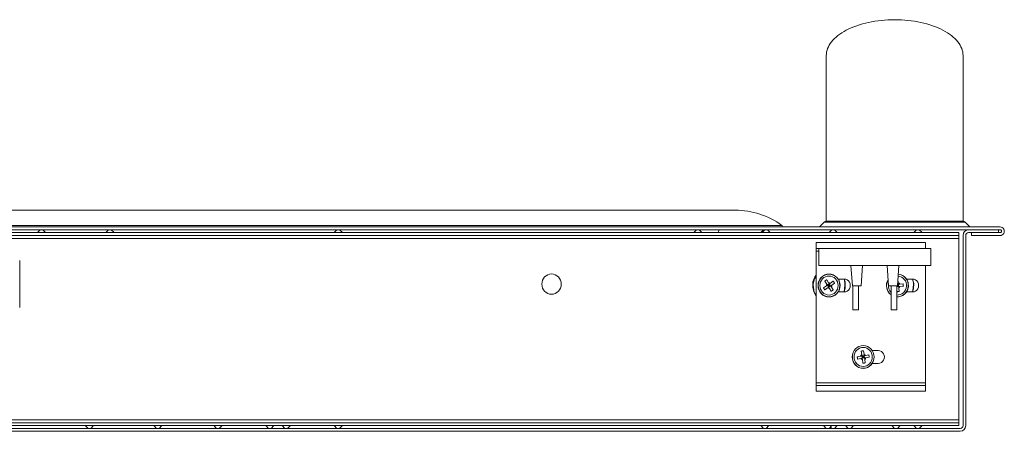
# Model space of a CAD drawing. Header units: millimetres. Extents: x -90830 to 24172, y -102460 to 73669.
# Tile 175 of 198: x 4350 to 4721, y 53334 to 53489. Entities that reach past the tile are written whole.
import ezdxf

# ---------------------------------------------------------------- set-up
doc = ezdxf.new("R2010")
doc.units = ezdxf.units.MM
doc.layers.add('at_Entity', color=253, linetype='Continuous', lineweight=9)

msp = doc.modelspace()

# ---------------------------------------------------------------- linework, layer by layer
at = {"layer": 'at_Entity'}
for p, q in [((4668.68, 53487.55), (4667.55, 53487.25)), ((4669.84, 53487.82), (4668.68, 53487.55)), ((4671.02, 53488.06), (4669.84, 53487.82)), ((4672.22, 53488.26), (4671.02, 53488.06)), ((4673.44, 53488.44), (4672.22, 53488.26)), ((4674.67, 53488.59), (4673.44, 53488.44)), ((4675.92, 53488.7), (4674.67, 53488.59)), ((4677.18, 53488.78), (4675.92, 53488.7)), ((4678.44, 53488.83), (4677.18, 53488.78)), ((4679.7, 53488.84), (4678.44, 53488.83)), ((4680.97, 53488.83), (4679.7, 53488.84)), ((4682.23, 53488.78), (4680.97, 53488.83)), ((4683.49, 53488.7), (4682.23, 53488.78)), ((4684.73, 53488.59), (4683.49, 53488.7)), ((4685.97, 53488.44), (4684.73, 53488.59)), ((4687.19, 53488.26), (4685.97, 53488.44)), ((4688.39, 53488.06), (4687.19, 53488.26)), ((4689.57, 53487.82), (4688.39, 53488.06)), ((4690.73, 53487.55), (4689.57, 53487.82)), ((4691.86, 53487.25), (4690.73, 53487.55)), ((4659.77, 53483.92), (4659, 53483.4)), ((4660.6, 53484.42), (4659.77, 53483.92)), ((4661.47, 53484.9), (4660.6, 53484.42)), ((4662.39, 53485.36), (4661.47, 53484.9)), ((4663.35, 53485.79), (4662.39, 53485.36)), ((4664.35, 53486.19), (4663.35, 53485.79)), ((4665.38, 53486.57), (4664.35, 53486.19)), ((4666.45, 53486.93), (4665.38, 53486.57)), ((4667.55, 53487.25), (4666.45, 53486.93)), ((4692.96, 53486.93), (4691.86, 53487.25)), ((4694.03, 53486.57), (4692.96, 53486.93)), ((4695.06, 53486.19), (4694.03, 53486.57)), ((4696.06, 53485.79), (4695.06, 53486.19)), ((4697.02, 53485.36), (4696.06, 53485.79)), ((4697.93, 53484.9), (4697.02, 53485.36)), ((4698.81, 53484.42), (4697.93, 53484.9)), ((4699.63, 53483.92), (4698.81, 53484.42)), ((4700.41, 53483.4), (4699.63, 53483.92)), ((4655.88, 53480.53), (4655.43, 53479.91)), ((4656.4, 53481.13), (4655.88, 53480.53)), ((4656.97, 53481.73), (4656.4, 53481.13)), ((4657.59, 53482.3), (4656.97, 53481.73)), ((4658.27, 53482.86), (4657.59, 53482.3)), ((4659, 53483.4), (4658.27, 53482.86)), ((4701.14, 53482.86), (4700.41, 53483.4)), ((4701.82, 53482.3), (4701.14, 53482.86)), ((4702.44, 53481.73), (4701.82, 53482.3)), ((4703.01, 53481.13), (4702.44, 53481.73)), ((4703.52, 53480.53), (4703.01, 53481.13)), ((4703.98, 53479.91), (4703.52, 53480.53)), ((4654.05, 53476.7), (4653.95, 53476.04)), ((4654.2, 53477.35), (4654.05, 53476.7)), ((4654.42, 53478), (4654.2, 53477.35)), ((4654.69, 53478.65), (4654.42, 53478)), ((4655.03, 53479.29), (4654.69, 53478.65)), ((4655.43, 53479.91), (4655.03, 53479.29)), ((4704.38, 53479.29), (4703.98, 53479.91)), ((4704.71, 53478.65), (4704.38, 53479.29)), ((4704.99, 53478), (4704.71, 53478.65)), ((4705.21, 53477.35), (4704.99, 53478)), ((4705.36, 53476.7), (4705.21, 53477.35)), ((4705.46, 53476.04), (4705.36, 53476.7)), ((4653.95, 53476.04), (4653.92, 53475.38)), ((4653.92, 53412.88), (4653.92, 53475.38)), ((4653.92, 53412.88), (4653.92, 53475.38)), ((4705.49, 53475.38), (4705.46, 53476.04)), ((4705.49, 53475.38), (4705.49, 53412.88)), ((4619.59, 53417.06), (3847.67, 53417.06)), ((4719.51, 53410.73), (3747.84, 53410.73)), ((3747.84, 53409.65), (4719.51, 53409.65)), ((4637.18, 53411.32), (3830.07, 53411.32)), ((4357.43, 53409.65), (4356.4, 53408.58)), ((4358.46, 53409.65), (4359.49, 53408.58)), ((4383.21, 53409.65), (4382.18, 53408.58)), ((4384.24, 53409.65), (4385.27, 53408.58)), ((4469.32, 53409.65), (4468.29, 53408.58)), ((4470.35, 53409.65), (4471.39, 53408.58)), ((4604.94, 53409.65), (4603.91, 53408.58)), ((4605.97, 53409.65), (4607, 53408.58)), ((4613.23, 53408.58), (4613.38, 53409.65)), ((4613.38, 53409.65), (4613.23, 53408.58)), ((4630.2, 53409.65), (4629.17, 53408.58)), ((4630.72, 53409.65), (4629.69, 53408.58)), ((4631.75, 53409.65), (4632.78, 53408.58)), ((4651.34, 53410.73), (4653.1, 53412.57)), ((4653.1, 53412.57), (4653.42, 53412.57)), ((4653.42, 53412.57), (4655.41, 53412.57)), ((4654.14, 53412.88), (4653.83, 53412.88)), ((4656.08, 53412.88), (4654.14, 53412.88)), ((4655.98, 53409.65), (4654.95, 53408.58)), ((4655.43, 53412.59), (4655.41, 53412.57)), ((4655.41, 53412.57), (4655.48, 53412.57)), ((4655.45, 53412.61), (4655.43, 53412.59)), ((4655.47, 53412.62), (4655.45, 53412.61)), ((4655.48, 53412.64), (4655.47, 53412.62)), ((4655.5, 53412.66), (4655.48, 53412.64)), ((4655.48, 53412.57), (4655.6, 53412.57)), ((4655.52, 53412.67), (4655.5, 53412.66)), ((4655.54, 53412.69), (4655.52, 53412.67)), ((4655.56, 53412.7), (4655.54, 53412.69)), ((4655.58, 53412.72), (4655.56, 53412.7)), ((4655.6, 53412.73), (4655.58, 53412.72)), ((4655.62, 53412.74), (4655.6, 53412.73)), ((4655.6, 53412.57), (4655.79, 53412.57)), ((4655.64, 53412.76), (4655.62, 53412.74)), ((4655.66, 53412.77), (4655.64, 53412.76)), ((4655.68, 53412.78), (4655.66, 53412.77)), ((4655.7, 53412.79), (4655.68, 53412.78)), ((4655.72, 53412.8), (4655.7, 53412.79)), ((4655.74, 53412.81), (4655.72, 53412.8)), ((4655.76, 53412.82), (4655.74, 53412.81)), ((4655.79, 53412.83), (4655.76, 53412.82)), ((4655.81, 53412.84), (4655.79, 53412.83)), ((4655.79, 53412.57), (4656, 53412.57)), ((4655.83, 53412.85), (4655.81, 53412.84)), ((4655.85, 53412.85), (4655.83, 53412.85)), ((4655.88, 53412.86), (4655.85, 53412.85)), ((4655.9, 53412.86), (4655.88, 53412.86)), ((4655.92, 53412.87), (4655.9, 53412.86)), ((4655.94, 53412.87), (4655.92, 53412.87)), ((4655.97, 53412.88), (4655.94, 53412.87)), ((4655.99, 53412.88), (4655.97, 53412.88)), ((4656.01, 53412.88), (4655.99, 53412.88)), ((4656.02, 53412.59), (4656, 53412.57)), ((4656, 53412.57), (4656.43, 53412.57)), ((4656.04, 53412.88), (4656.01, 53412.88)), ((4656.04, 53412.61), (4656.02, 53412.59)), ((4656.06, 53412.88), (4656.04, 53412.88)), ((4656.05, 53412.62), (4656.04, 53412.61)), ((4656.07, 53412.64), (4656.05, 53412.62)), ((4656.08, 53412.88), (4656.06, 53412.88)), ((4656.09, 53412.66), (4656.07, 53412.64)), ((4656.15, 53412.88), (4656.08, 53412.88)), ((4656.11, 53412.67), (4656.09, 53412.66)), ((4656.12, 53412.69), (4656.11, 53412.67)), ((4656.14, 53412.7), (4656.12, 53412.69)), ((4656.16, 53412.72), (4656.14, 53412.7)), ((4656.26, 53412.88), (4656.15, 53412.88)), ((4656.18, 53412.73), (4656.16, 53412.72)), ((4656.2, 53412.74), (4656.18, 53412.73)), ((4656.22, 53412.76), (4656.2, 53412.74)), ((4656.24, 53412.77), (4656.22, 53412.76)), ((4656.26, 53412.78), (4656.24, 53412.77)), ((4656.45, 53412.88), (4656.26, 53412.88)), ((4656.28, 53412.79), (4656.26, 53412.78)), ((4656.3, 53412.8), (4656.28, 53412.79)), ((4656.32, 53412.81), (4656.3, 53412.8)), ((4656.35, 53412.82), (4656.32, 53412.81)), ((4656.37, 53412.83), (4656.35, 53412.82)), ((4656.39, 53412.84), (4656.37, 53412.83)), ((4656.41, 53412.85), (4656.39, 53412.84)), ((4656.43, 53412.85), (4656.41, 53412.85)), ((4656.45, 53412.86), (4656.43, 53412.85)), ((4656.43, 53412.57), (4657.2, 53412.57)), ((4656.66, 53412.88), (4656.45, 53412.88)), ((4656.48, 53412.86), (4656.45, 53412.86)), ((4656.5, 53412.87), (4656.48, 53412.86)), ((4656.52, 53412.87), (4656.5, 53412.87)), ((4656.54, 53412.88), (4656.52, 53412.87)), ((4656.57, 53412.88), (4656.54, 53412.88)), ((4656.59, 53412.88), (4656.57, 53412.88)), ((4656.61, 53412.88), (4656.59, 53412.88)), ((4656.63, 53412.88), (4656.61, 53412.88)), ((4656.66, 53412.88), (4656.63, 53412.88)), ((4657.07, 53412.88), (4656.66, 53412.88)), ((4657.02, 53409.65), (4658.05, 53408.58)), ((4657.81, 53412.88), (4657.07, 53412.88)), ((4657.2, 53412.57), (4658.61, 53412.57)), ((4658.93, 53412.88), (4657.81, 53412.88)), ((4658.61, 53412.57), (4660.41, 53412.57)), ((4658.93, 53412.88), (4659.4, 53412.88)), ((4659.4, 53412.88), (4663.94, 53412.88)), ((4660.43, 53412.59), (4660.41, 53412.57)), ((4660.41, 53412.57), (4664.9, 53412.57)), ((4660.44, 53412.61), (4660.43, 53412.59)), ((4660.45, 53412.62), (4660.44, 53412.61)), ((4660.47, 53412.64), (4660.45, 53412.62)), ((4660.48, 53412.66), (4660.47, 53412.64)), ((4660.49, 53412.67), (4660.48, 53412.66)), ((4660.51, 53412.69), (4660.49, 53412.67)), ((4660.52, 53412.7), (4660.51, 53412.69)), ((4660.54, 53412.72), (4660.52, 53412.7)), ((4660.55, 53412.73), (4660.54, 53412.72)), ((4660.57, 53412.74), (4660.55, 53412.73)), ((4660.58, 53412.76), (4660.57, 53412.74)), ((4660.6, 53412.77), (4660.58, 53412.76)), ((4660.61, 53412.78), (4660.6, 53412.77)), ((4660.63, 53412.79), (4660.61, 53412.78)), ((4660.64, 53412.8), (4660.63, 53412.79)), ((4660.66, 53412.81), (4660.64, 53412.8)), ((4660.68, 53412.82), (4660.66, 53412.81)), ((4660.69, 53412.83), (4660.68, 53412.82)), ((4660.71, 53412.84), (4660.69, 53412.83)), ((4660.73, 53412.85), (4660.71, 53412.84)), ((4660.74, 53412.85), (4660.73, 53412.85)), ((4660.76, 53412.86), (4660.74, 53412.85)), ((4660.78, 53412.86), (4660.76, 53412.86)), ((4660.8, 53412.87), (4660.78, 53412.86)), ((4660.81, 53412.87), (4660.8, 53412.87)), ((4660.83, 53412.88), (4660.81, 53412.87)), ((4660.85, 53412.88), (4660.83, 53412.88)), ((4660.86, 53412.88), (4660.85, 53412.88)), ((4660.88, 53412.88), (4660.86, 53412.88)), ((4660.9, 53412.88), (4660.88, 53412.88)), ((4660.92, 53412.88), (4660.9, 53412.88)), ((4663.94, 53412.88), (4672.8, 53412.88)), ((4664.9, 53412.57), (4676.98, 53412.57)), ((4672.8, 53412.88), (4682.86, 53412.88)), ((4676.98, 53412.57), (4687.03, 53412.57)), ((4682.86, 53412.88), (4692.32, 53412.88)), ((4687.95, 53409.65), (4686.92, 53408.58)), ((4687.03, 53412.57), (4694.85, 53412.57)), ((4688.99, 53409.65), (4690.02, 53408.58)), ((4692.32, 53412.88), (4699.86, 53412.88)), ((4694.85, 53412.57), (4698.99, 53412.57)), ((4698.51, 53412.88), (4698.49, 53412.88)), ((4698.53, 53412.88), (4698.51, 53412.88)), ((4698.54, 53412.88), (4698.53, 53412.88)), ((4698.56, 53412.88), (4698.54, 53412.88)), ((4698.58, 53412.88), (4698.56, 53412.88)), ((4698.6, 53412.87), (4698.58, 53412.88)), ((4698.61, 53412.87), (4698.6, 53412.87)), ((4698.63, 53412.86), (4698.61, 53412.87)), ((4698.65, 53412.86), (4698.63, 53412.86)), ((4698.66, 53412.85), (4698.65, 53412.86)), ((4698.68, 53412.85), (4698.66, 53412.85)), ((4698.7, 53412.84), (4698.68, 53412.85)), ((4698.71, 53412.83), (4698.7, 53412.84)), ((4698.73, 53412.82), (4698.71, 53412.83)), ((4698.75, 53412.81), (4698.73, 53412.82)), ((4698.76, 53412.8), (4698.75, 53412.81)), ((4698.78, 53412.79), (4698.76, 53412.8)), ((4698.8, 53412.78), (4698.78, 53412.79)), ((4698.81, 53412.77), (4698.8, 53412.78)), ((4698.83, 53412.76), (4698.81, 53412.77)), ((4698.84, 53412.74), (4698.83, 53412.76)), ((4698.86, 53412.73), (4698.84, 53412.74)), ((4698.87, 53412.72), (4698.86, 53412.73)), ((4698.89, 53412.7), (4698.87, 53412.72)), ((4698.9, 53412.69), (4698.89, 53412.7)), ((4698.92, 53412.67), (4698.9, 53412.69)), ((4698.93, 53412.66), (4698.92, 53412.67)), ((4698.94, 53412.64), (4698.93, 53412.66)), ((4698.96, 53412.62), (4698.94, 53412.64)), ((4698.97, 53412.61), (4698.96, 53412.62)), ((4698.98, 53412.59), (4698.97, 53412.61)), ((4698.99, 53412.57), (4698.98, 53412.59)), ((4698.99, 53412.57), (4700.8, 53412.57)), ((4699.86, 53412.88), (4700.48, 53412.88)), ((4701.59, 53412.88), (4700.48, 53412.88)), ((4700.8, 53412.57), (4702.21, 53412.57)), ((4702.33, 53412.88), (4701.59, 53412.88)), ((4702.21, 53412.57), (4702.97, 53412.57)), ((4702.75, 53412.88), (4702.33, 53412.88)), ((4702.77, 53412.88), (4702.75, 53412.88)), ((4704.71, 53412.88), (4702.75, 53412.88)), ((4702.8, 53412.88), (4702.77, 53412.88)), ((4702.82, 53412.88), (4702.8, 53412.88)), ((4702.84, 53412.88), (4702.82, 53412.88)), ((4702.86, 53412.88), (4702.84, 53412.88)), ((4702.89, 53412.87), (4702.86, 53412.88)), ((4702.91, 53412.87), (4702.89, 53412.87)), ((4702.93, 53412.86), (4702.91, 53412.87)), ((4702.95, 53412.86), (4702.93, 53412.86)), ((4702.98, 53412.85), (4702.95, 53412.86)), ((4702.97, 53412.57), (4703.41, 53412.57)), ((4703, 53412.85), (4702.98, 53412.85)), ((4703.02, 53412.84), (4703, 53412.85)), ((4703.04, 53412.83), (4703.02, 53412.84)), ((4703.06, 53412.82), (4703.04, 53412.83)), ((4703.08, 53412.81), (4703.06, 53412.82)), ((4703.11, 53412.8), (4703.08, 53412.81)), ((4703.13, 53412.79), (4703.11, 53412.8)), ((4703.15, 53412.78), (4703.13, 53412.79)), ((4703.17, 53412.77), (4703.15, 53412.78)), ((4703.19, 53412.76), (4703.17, 53412.77)), ((4703.21, 53412.74), (4703.19, 53412.76)), ((4703.23, 53412.73), (4703.21, 53412.74)), ((4703.25, 53412.72), (4703.23, 53412.73)), ((4703.27, 53412.7), (4703.25, 53412.72)), ((4703.28, 53412.69), (4703.27, 53412.7)), ((4703.3, 53412.67), (4703.28, 53412.69)), ((4703.32, 53412.66), (4703.3, 53412.67)), ((4703.34, 53412.64), (4703.32, 53412.66)), ((4703.36, 53412.62), (4703.34, 53412.64)), ((4703.37, 53412.61), (4703.36, 53412.62)), ((4703.39, 53412.59), (4703.37, 53412.61)), ((4703.41, 53412.57), (4703.39, 53412.59)), ((4703.41, 53412.57), (4705.41, 53412.57)), ((4705.57, 53412.88), (4704.71, 53412.88)), ((4705.41, 53412.57), (4706.3, 53412.57)), ((4706.3, 53412.57), (4708.06, 53410.73)), ((4718.89, 53409.65), (4718.89, 53408.58)), ((4703.94, 53408.58), (3760.32, 53408.58)), ((3760.32, 53407.5), (4703.94, 53407.5)), ((4703.94, 53406.42), (3760.32, 53406.42)), ((4703.94, 53408.58), (4703.94, 53407.5)), ((4703.94, 53406.42), (4703.94, 53407.5)), ((4703.94, 53406.42), (4703.94, 53338)), ((4705.49, 53407.5), (4705.49, 53335.85)), ((4706.52, 53335.85), (4706.52, 53407.5)), ((4707.55, 53408.58), (4708.68, 53408.58)), ((4708.68, 53408.58), (4719.51, 53408.58)), ((4708.68, 53407.5), (4708.68, 53408.58)), ((4719.51, 53407.5), (4708.68, 53407.5)), ((4691.31, 53404.8), (4650.05, 53404.8)), ((4650.05, 53404.8), (4650.05, 53402.65)), ((4650.05, 53401.57), (4650.05, 53402.65)), ((4650.05, 53402.65), (4651.09, 53402.65)), ((4651.09, 53402.65), (4651.09, 53396.18)), ((4651.09, 53402.65), (4693.37, 53402.65)), ((4691.31, 53404.8), (4691.31, 53402.65)), ((4693.37, 53402.65), (4693.37, 53396.18)), ((4651.09, 53401.57), (4650.05, 53401.57)), ((4650.05, 53352.01), (4650.05, 53401.57)), ((4349.69, 53380.35), (4349.69, 53398.02)), ((4651.09, 53396.18), (4693.37, 53396.18)), ((4663.14, 53396.18), (4663.74, 53388.48)), ((4667.07, 53388.48), (4667.59, 53396.18)), ((4677.38, 53388.48), (4676.87, 53396.18)), ((4681.31, 53396.18), (4680.72, 53388.48)), ((4691.31, 53396.18), (4691.31, 53352.01)), ((4648.86, 53389.76), (4650.06, 53392.59)), ((4648.9, 53389.99), (4649.61, 53391.91)), ((4648.92, 53389.13), (4649.51, 53391.19)), ((4649.51, 53391.19), (4650.05, 53392.08)), ((4649.61, 53391.91), (4650.05, 53392.59)), ((4658.36, 53391.07), (4660.63, 53391.07)), ((4658.8, 53390.43), (4658.47, 53391.07)), ((4660.6, 53391.07), (4660.76, 53390.6)), ((4660.69, 53391.07), (4661.05, 53389.72)), ((4660.69, 53391.06), (4660.99, 53390.04)), ((4680.91, 53390.98), (4680.91, 53390.99)), ((4680.91, 53390.99), (4680.91, 53390.98)), ((4680.92, 53390.98), (4680.91, 53390.98)), ((4680.91, 53390.98), (4680.91, 53390.98)), ((4680.91, 53390.98), (4680.91, 53390.98)), ((4680.91, 53390.98), (4680.91, 53390.98)), ((4680.91, 53390.98), (4680.91, 53390.98)), ((4680.91, 53390.98), (4680.91, 53390.98)), ((4680.91, 53390.98), (4680.91, 53390.98)), ((4680.91, 53390.98), (4680.91, 53390.98)), ((4680.91, 53390.98), (4680.91, 53390.98)), ((4680.91, 53390.98), (4680.91, 53390.98)), ((4680.91, 53390.98), (4680.91, 53390.98)), ((4680.91, 53390.98), (4680.91, 53390.98)), ((4680.91, 53390.98), (4680.91, 53390.98)), ((4680.91, 53390.98), (4680.91, 53390.98)), ((4680.91, 53390.98), (4680.91, 53390.98)), ((4680.91, 53390.98), (4680.91, 53390.98)), ((4680.91, 53390.98), (4680.91, 53390.98)), ((4680.91, 53390.98), (4680.91, 53390.98)), ((4680.91, 53390.98), (4680.91, 53390.98)), ((4680.91, 53390.98), (4680.91, 53390.98)), ((4680.91, 53390.98), (4680.91, 53390.98)), ((4680.91, 53390.98), (4680.91, 53390.98)), ((4680.91, 53390.98), (4680.91, 53390.98)), ((4680.91, 53390.98), (4680.91, 53390.98)), ((4680.91, 53390.98), (4680.91, 53390.98)), ((4680.91, 53390.98), (4680.91, 53390.98)), ((4680.91, 53390.98), (4680.91, 53390.98)), ((4680.91, 53390.98), (4680.91, 53390.98)), ((4680.91, 53390.98), (4680.91, 53390.98)), ((4680.91, 53390.98), (4680.91, 53390.98)), ((4681.06, 53389.66), (4680.92, 53390.98)), ((4684.15, 53391.07), (4686.41, 53391.07)), ((4684.79, 53389.82), (4684.25, 53391.07)), ((4686.38, 53391.07), (4686.75, 53389.69)), ((4686.47, 53391.07), (4686.88, 53389.4)), ((4686.47, 53391.06), (4686.91, 53388.98)), ((4648.8, 53387.93), (4648.9, 53389.99)), ((4649.33, 53385.95), (4648.8, 53387.93)), ((4649.29, 53386.04), (4648.86, 53389.76)), ((4649.09, 53386.94), (4648.92, 53389.13)), ((4653.94, 53388.48), (4652.88, 53387.74)), ((4652.88, 53387.74), (4652.89, 53387.72)), ((4652.89, 53387.72), (4652.9, 53387.69)), ((4652.9, 53387.69), (4652.92, 53387.67)), ((4652.92, 53387.67), (4652.93, 53387.65)), ((4652.93, 53387.65), (4652.95, 53387.62)), ((4652.95, 53387.62), (4652.96, 53387.6)), ((4652.96, 53387.6), (4652.97, 53387.58)), ((4652.97, 53387.58), (4652.99, 53387.55)), ((4652.99, 53387.55), (4653, 53387.53)), ((4653, 53387.53), (4653.02, 53387.5)), ((4653.02, 53387.5), (4653.03, 53387.48)), ((4653.03, 53387.48), (4653.05, 53387.46)), ((4653.05, 53387.46), (4653.06, 53387.43)), ((4653.06, 53387.43), (4653.08, 53387.41)), ((4653.08, 53387.41), (4653.09, 53387.39)), ((4653.09, 53387.39), (4653.1, 53387.36)), ((4653.1, 53387.36), (4653.12, 53387.34)), ((4653.12, 53387.34), (4653.13, 53387.32)), ((4653.13, 53387.32), (4653.15, 53387.29)), ((4653.15, 53387.29), (4653.16, 53387.27)), ((4653.16, 53387.27), (4653.18, 53387.25)), ((4653.18, 53387.25), (4653.19, 53387.22)), ((4653.19, 53387.22), (4653.21, 53387.2)), ((4653.35, 53387), (4654.41, 53387.73)), ((4653.4, 53390.34), (4653.38, 53390.32)), ((4653.38, 53390.32), (4654.08, 53389.21)), ((4653.42, 53390.35), (4653.4, 53390.34)), ((4653.44, 53390.37), (4653.42, 53390.35)), ((4653.47, 53390.38), (4653.44, 53390.37)), ((4653.49, 53390.4), (4653.47, 53390.38)), ((4653.51, 53390.42), (4653.49, 53390.4)), ((4653.53, 53390.43), (4653.51, 53390.42)), ((4653.55, 53390.45), (4653.53, 53390.43)), ((4653.57, 53390.46), (4653.55, 53390.45)), ((4653.6, 53390.48), (4653.57, 53390.46)), ((4653.62, 53390.5), (4653.6, 53390.48)), ((4653.64, 53390.51), (4653.62, 53390.5)), ((4653.66, 53390.53), (4653.64, 53390.51)), ((4653.69, 53390.54), (4653.66, 53390.53)), ((4653.71, 53390.56), (4653.69, 53390.54)), ((4653.73, 53390.57), (4653.71, 53390.56)), ((4653.75, 53390.59), (4653.73, 53390.57)), ((4653.77, 53390.6), (4653.75, 53390.59)), ((4653.8, 53390.62), (4653.77, 53390.6)), ((4653.82, 53390.64), (4653.8, 53390.62)), ((4653.84, 53390.65), (4653.82, 53390.64)), ((4653.86, 53390.67), (4653.84, 53390.65)), ((4653.89, 53390.68), (4653.86, 53390.67)), ((4653.91, 53390.7), (4653.89, 53390.68)), ((4653.93, 53390.71), (4653.91, 53390.7)), ((4653.96, 53390.73), (4653.93, 53390.71)), ((4654.36, 53388.77), (4653.94, 53388.48)), ((4653.98, 53390.74), (4653.96, 53390.73)), ((4654, 53390.75), (4653.98, 53390.74)), ((4654.02, 53390.77), (4654, 53390.75)), ((4654.05, 53390.78), (4654.02, 53390.77)), ((4654.07, 53390.8), (4654.05, 53390.78)), ((4654.09, 53390.81), (4654.07, 53390.8)), ((4654.08, 53389.21), (4654.36, 53388.77)), ((4654.8, 53389.7), (4654.09, 53390.81)), ((4655.07, 53389.26), (4654.36, 53388.77)), ((4654.83, 53388.02), (4654.36, 53388.77)), ((4654.36, 53388.77), (4654.95, 53388.64)), ((4654.41, 53387.73), (4654.83, 53388.02)), ((4654.95, 53388.64), (4654.6, 53388.4)), ((4654.72, 53389.02), (4654.95, 53388.64)), ((4655.07, 53389.26), (4654.8, 53389.7)), ((4654.95, 53388.64), (4654.83, 53388.02)), ((4654.83, 53388.02), (4655.55, 53388.52)), ((4654.83, 53388.02), (4655.11, 53387.58)), ((4654.95, 53388.64), (4655.07, 53389.26)), ((4655.31, 53388.89), (4654.95, 53388.64)), ((4655.55, 53388.52), (4654.95, 53388.64)), ((4654.95, 53388.64), (4655.19, 53388.27)), ((4655.5, 53389.55), (4655.07, 53389.26)), ((4655.07, 53389.26), (4655.55, 53388.52)), ((4655.11, 53387.58), (4655.81, 53386.47)), ((4656.56, 53390.29), (4655.5, 53389.55)), ((4655.55, 53388.52), (4655.97, 53388.81)), ((4655.83, 53388.08), (4655.55, 53388.52)), ((4656.53, 53386.97), (4655.83, 53388.08)), ((4655.97, 53388.81), (4657.03, 53389.54)), ((4656.57, 53390.27), (4656.56, 53390.29)), ((4656.59, 53390.24), (4656.57, 53390.27)), ((4656.61, 53390.22), (4656.59, 53390.24)), ((4656.62, 53390.2), (4656.61, 53390.22)), ((4656.64, 53390.17), (4656.62, 53390.2)), ((4656.65, 53390.15), (4656.64, 53390.17)), ((4656.67, 53390.13), (4656.65, 53390.15)), ((4656.68, 53390.11), (4656.67, 53390.13)), ((4656.7, 53390.08), (4656.68, 53390.11)), ((4656.71, 53390.06), (4656.7, 53390.08)), ((4656.73, 53390.04), (4656.71, 53390.06)), ((4656.74, 53390.01), (4656.73, 53390.04)), ((4656.76, 53389.99), (4656.74, 53390.01)), ((4656.77, 53389.97), (4656.76, 53389.99)), ((4656.79, 53389.94), (4656.77, 53389.97)), ((4656.8, 53389.92), (4656.79, 53389.94)), ((4656.82, 53389.9), (4656.8, 53389.92)), ((4656.83, 53389.87), (4656.82, 53389.9)), ((4656.85, 53389.85), (4656.83, 53389.87)), ((4656.86, 53389.83), (4656.85, 53389.85)), ((4656.88, 53389.8), (4656.86, 53389.83)), ((4656.89, 53389.78), (4656.88, 53389.8)), ((4656.9, 53389.76), (4656.89, 53389.78)), ((4656.92, 53389.73), (4656.9, 53389.76)), ((4656.93, 53389.71), (4656.92, 53389.73)), ((4656.95, 53389.69), (4656.93, 53389.71)), ((4656.96, 53389.66), (4656.95, 53389.69)), ((4656.98, 53389.64), (4656.96, 53389.66)), ((4656.99, 53389.61), (4656.98, 53389.64)), ((4657, 53389.59), (4656.99, 53389.61)), ((4657.02, 53389.57), (4657, 53389.59)), ((4657.03, 53389.54), (4657.02, 53389.57)), ((4659.16, 53388.77), (4658.8, 53390.43)), ((4658.89, 53387.09), (4659.16, 53388.77)), ((4661.04, 53388.15), (4660.6, 53386.22)), ((4661.07, 53387.66), (4660.69, 53386.22)), ((4660.99, 53390.04), (4660.72, 53386.3)), ((4660.76, 53390.6), (4661.04, 53388.15)), ((4661.05, 53389.72), (4661.07, 53387.66)), ((4667.07, 53388.48), (4663.74, 53388.48)), ((4663.98, 53388.48), (4663.98, 53379.48)), ((4666.04, 53388.48), (4666.04, 53379.48)), ((4680.72, 53388.48), (4677.38, 53388.48)), ((4678.42, 53388.48), (4678.42, 53379.48)), ((4680.48, 53388.31), (4680.61, 53388.48)), ((4680.48, 53388.48), (4680.48, 53379.48)), ((4681.21, 53388.25), (4680.48, 53388.16)), ((4680.74, 53388.64), (4680.73, 53388.68)), ((4680.74, 53388.64), (4680.73, 53388.65)), ((4680.73, 53388.63), (4680.74, 53388.64)), ((4680.74, 53388.64), (4680.73, 53388.64)), ((4681.11, 53389.14), (4680.74, 53388.64)), ((4681.16, 53388.69), (4680.74, 53388.64)), ((4680.78, 53388.2), (4680.74, 53388.64)), ((4680.74, 53388.64), (4681.21, 53388.25)), ((4680.76, 53389.1), (4681.11, 53389.14)), ((4681.11, 53389.14), (4681.06, 53389.66)), ((4681.62, 53389.2), (4681.11, 53389.14)), ((4681.21, 53388.25), (4681.11, 53389.14)), ((4681.21, 53388.25), (4681.71, 53388.31)), ((4681.26, 53387.72), (4681.21, 53388.25)), ((4681.41, 53386.4), (4681.26, 53387.72)), ((4682.88, 53389.34), (4681.62, 53389.2)), ((4681.71, 53388.31), (4682.98, 53388.45)), ((4682.89, 53389.32), (4682.88, 53389.34)), ((4682.89, 53389.29), (4682.89, 53389.32)), ((4682.89, 53389.26), (4682.89, 53389.29)), ((4682.9, 53389.23), (4682.89, 53389.26)), ((4682.9, 53389.21), (4682.9, 53389.23)), ((4682.91, 53389.18), (4682.9, 53389.21)), ((4682.91, 53389.15), (4682.91, 53389.18)), ((4682.91, 53389.12), (4682.91, 53389.15)), ((4682.92, 53389.09), (4682.91, 53389.12)), ((4682.92, 53389.07), (4682.92, 53389.09)), ((4682.92, 53389.04), (4682.92, 53389.07)), ((4682.93, 53389.01), (4682.92, 53389.04)), ((4682.93, 53388.98), (4682.93, 53389.01)), ((4682.93, 53388.96), (4682.93, 53388.98)), ((4682.94, 53388.93), (4682.93, 53388.96)), ((4682.94, 53388.9), (4682.94, 53388.93)), ((4682.94, 53388.87), (4682.94, 53388.9)), ((4682.94, 53388.84), (4682.94, 53388.87)), ((4682.95, 53388.82), (4682.94, 53388.84)), ((4682.95, 53388.79), (4682.95, 53388.82)), ((4682.95, 53388.76), (4682.95, 53388.79)), ((4682.96, 53388.73), (4682.95, 53388.76)), ((4682.96, 53388.71), (4682.96, 53388.73)), ((4682.96, 53388.68), (4682.96, 53388.71)), ((4682.96, 53388.65), (4682.96, 53388.68)), ((4682.96, 53388.62), (4682.96, 53388.65)), ((4682.97, 53388.59), (4682.96, 53388.62)), ((4682.97, 53388.57), (4682.97, 53388.59)), ((4682.97, 53388.54), (4682.97, 53388.57)), ((4682.97, 53388.51), (4682.97, 53388.54)), ((4682.98, 53388.48), (4682.97, 53388.51)), ((4682.98, 53388.45), (4682.98, 53388.48)), ((4684.46, 53386.57), (4684.92, 53388.13)), ((4684.92, 53388.13), (4684.79, 53389.82)), ((4686.69, 53387.25), (4686.38, 53386.22)), ((4686.91, 53388.98), (4686.47, 53386.22)), ((4686.8, 53387.34), (4686.47, 53386.22)), ((4686.75, 53389.69), (4686.69, 53387.25)), ((4686.88, 53389.4), (4686.8, 53387.34)), ((4649.59, 53385.6), (4649.09, 53386.94)), ((4650.06, 53384.69), (4649.29, 53386.04)), ((4650.05, 53384.69), (4649.33, 53385.95)), ((4650.05, 53384.84), (4649.59, 53385.6)), ((4653.21, 53387.2), (4653.22, 53387.18)), ((4653.22, 53387.18), (4653.24, 53387.16)), ((4653.24, 53387.16), (4653.26, 53387.13)), ((4653.26, 53387.13), (4653.27, 53387.11)), ((4653.27, 53387.11), (4653.29, 53387.09)), ((4653.29, 53387.09), (4653.3, 53387.06)), ((4653.3, 53387.06), (4653.32, 53387.04)), ((4653.32, 53387.04), (4653.33, 53387.02)), ((4653.33, 53387.02), (4653.35, 53387)), ((4655.81, 53386.47), (4655.84, 53386.49)), ((4655.84, 53386.49), (4655.86, 53386.5)), ((4655.86, 53386.5), (4655.88, 53386.52)), ((4655.88, 53386.52), (4655.91, 53386.53)), ((4655.91, 53386.53), (4655.93, 53386.54)), ((4655.93, 53386.54), (4655.95, 53386.56)), ((4655.95, 53386.56), (4655.97, 53386.57)), ((4655.97, 53386.57), (4656, 53386.59)), ((4656, 53386.59), (4656.02, 53386.6)), ((4656.02, 53386.6), (4656.04, 53386.62)), ((4656.04, 53386.62), (4656.06, 53386.63)), ((4656.06, 53386.63), (4656.09, 53386.65)), ((4656.09, 53386.65), (4656.11, 53386.66)), ((4656.11, 53386.66), (4656.13, 53386.68)), ((4656.13, 53386.68), (4656.15, 53386.7)), ((4656.15, 53386.7), (4656.18, 53386.71)), ((4656.18, 53386.71), (4656.2, 53386.73)), ((4656.2, 53386.73), (4656.22, 53386.74)), ((4656.22, 53386.74), (4656.24, 53386.76)), ((4656.24, 53386.76), (4656.27, 53386.77)), ((4656.27, 53386.77), (4656.29, 53386.79)), ((4656.29, 53386.79), (4656.31, 53386.8)), ((4656.31, 53386.8), (4656.33, 53386.82)), ((4656.33, 53386.82), (4656.35, 53386.84)), ((4656.35, 53386.84), (4656.38, 53386.85)), ((4656.38, 53386.85), (4656.4, 53386.87)), ((4656.4, 53386.87), (4656.42, 53386.88)), ((4656.42, 53386.88), (4656.44, 53386.9)), ((4656.44, 53386.9), (4656.46, 53386.92)), ((4656.46, 53386.92), (4656.49, 53386.93)), ((4656.49, 53386.93), (4656.51, 53386.95)), ((4656.51, 53386.95), (4656.53, 53386.97)), ((4660.63, 53386.22), (4658.36, 53386.22)), ((4658.47, 53386.22), (4658.89, 53387.09)), ((4660.72, 53386.3), (4660.69, 53386.22)), ((4680.48, 53387.03), (4680.56, 53386.3)), ((4680.56, 53386.3), (4680.58, 53386.3)), ((4680.58, 53386.3), (4680.61, 53386.3)), ((4680.61, 53386.3), (4680.64, 53386.31)), ((4680.64, 53386.31), (4680.66, 53386.31)), ((4680.66, 53386.31), (4680.69, 53386.31)), ((4680.69, 53386.31), (4680.72, 53386.31)), ((4680.72, 53386.31), (4680.74, 53386.32)), ((4680.74, 53386.32), (4680.77, 53386.32)), ((4680.77, 53386.32), (4680.8, 53386.32)), ((4680.8, 53386.32), (4680.82, 53386.32)), ((4680.82, 53386.32), (4680.85, 53386.33)), ((4680.85, 53386.33), (4680.88, 53386.33)), ((4680.88, 53386.33), (4680.9, 53386.33)), ((4680.9, 53386.33), (4680.93, 53386.33)), ((4680.93, 53386.33), (4680.96, 53386.34)), ((4680.96, 53386.34), (4680.98, 53386.34)), ((4680.98, 53386.34), (4681.01, 53386.34)), ((4681.01, 53386.34), (4681.04, 53386.35)), ((4681.04, 53386.35), (4681.06, 53386.35)), ((4681.06, 53386.35), (4681.09, 53386.35)), ((4681.09, 53386.35), (4681.12, 53386.36)), ((4681.12, 53386.36), (4681.14, 53386.36)), ((4681.14, 53386.36), (4681.17, 53386.36)), ((4681.17, 53386.36), (4681.19, 53386.37)), ((4681.19, 53386.37), (4681.22, 53386.37)), ((4681.22, 53386.37), (4681.25, 53386.38)), ((4681.25, 53386.38), (4681.27, 53386.38)), ((4681.27, 53386.38), (4681.3, 53386.38)), ((4681.3, 53386.38), (4681.33, 53386.39)), ((4681.33, 53386.39), (4681.35, 53386.39)), ((4681.35, 53386.39), (4681.38, 53386.4)), ((4681.38, 53386.4), (4681.41, 53386.4)), ((4686.41, 53386.22), (4684.15, 53386.22)), ((4684.26, 53386.22), (4684.46, 53386.57)), ((4663.98, 53379.48), (4666.04, 53379.48)), ((4678.42, 53379.48), (4680.48, 53379.48)), ((4666.86, 53362.01), (4665.6, 53361.82)), ((4665.6, 53361.82), (4665.6, 53361.79)), ((4665.6, 53361.79), (4665.6, 53361.77)), ((4665.6, 53361.77), (4665.61, 53361.74)), ((4665.61, 53361.74), (4665.61, 53361.71)), ((4665.61, 53361.71), (4665.61, 53361.68)), ((4665.61, 53361.68), (4665.62, 53361.65)), ((4665.62, 53361.65), (4665.62, 53361.63)), ((4665.62, 53361.63), (4665.62, 53361.6)), ((4665.62, 53361.6), (4665.62, 53361.57)), ((4665.62, 53361.57), (4665.63, 53361.54)), ((4665.63, 53361.54), (4665.63, 53361.52)), ((4665.63, 53361.52), (4665.64, 53361.49)), ((4665.64, 53361.49), (4665.64, 53361.46)), ((4665.64, 53361.46), (4665.64, 53361.43)), ((4665.64, 53361.43), (4665.65, 53361.4)), ((4665.65, 53361.4), (4665.65, 53361.38)), ((4665.65, 53361.38), (4665.65, 53361.35)), ((4665.65, 53361.35), (4665.66, 53361.32)), ((4665.66, 53361.32), (4665.66, 53361.29)), ((4665.66, 53361.29), (4665.67, 53361.27)), ((4665.67, 53361.27), (4665.67, 53361.24)), ((4665.67, 53361.24), (4665.67, 53361.21)), ((4667.36, 53362.09), (4666.86, 53362.01)), ((4667.11, 53363.93), (4667.29, 53362.61)), ((4667.13, 53363.93), (4667.11, 53363.93)), ((4667.16, 53363.94), (4667.13, 53363.93)), ((4667.19, 53363.94), (4667.16, 53363.94)), ((4667.21, 53363.95), (4667.19, 53363.94)), ((4667.24, 53363.95), (4667.21, 53363.95)), ((4667.27, 53363.96), (4667.24, 53363.95)), ((4667.29, 53363.96), (4667.27, 53363.96)), ((4667.32, 53363.96), (4667.29, 53363.96)), ((4667.29, 53362.61), (4667.36, 53362.09)), ((4667.34, 53363.97), (4667.32, 53363.96)), ((4667.37, 53363.97), (4667.34, 53363.97)), ((4668.21, 53362.21), (4667.36, 53362.09)), ((4667.48, 53361.2), (4667.36, 53362.09)), ((4667.36, 53362.09), (4667.84, 53361.71)), ((4667.4, 53363.98), (4667.37, 53363.97)), ((4667.42, 53363.98), (4667.4, 53363.98)), ((4667.45, 53363.99), (4667.42, 53363.98)), ((4667.84, 53361.71), (4667.42, 53361.64)), ((4667.48, 53363.99), (4667.45, 53363.99)), ((4667.5, 53364), (4667.48, 53363.99)), ((4667.84, 53361.71), (4667.48, 53361.2)), ((4667.48, 53361.2), (4668.33, 53361.33)), ((4667.53, 53364), (4667.5, 53364)), ((4667.56, 53364), (4667.53, 53364)), ((4667.58, 53364.01), (4667.56, 53364)), ((4667.61, 53364.01), (4667.58, 53364.01)), ((4667.64, 53364.01), (4667.61, 53364.01)), ((4667.66, 53364.02), (4667.64, 53364.01)), ((4667.69, 53364.02), (4667.66, 53364.02)), ((4667.72, 53364.03), (4667.69, 53364.02)), ((4667.74, 53364.03), (4667.72, 53364.03)), ((4667.77, 53364.03), (4667.74, 53364.03)), ((4667.79, 53364.04), (4667.77, 53364.03)), ((4667.78, 53362.15), (4667.84, 53361.71)), ((4667.82, 53364.04), (4667.79, 53364.04)), ((4667.85, 53364.04), (4667.82, 53364.04)), ((4667.84, 53361.71), (4668.21, 53362.21)), ((4668.27, 53361.77), (4667.84, 53361.71)), ((4668.33, 53361.33), (4667.84, 53361.71)), ((4667.84, 53361.71), (4667.91, 53361.26)), ((4667.87, 53364.04), (4667.85, 53364.04)), ((4667.9, 53364.05), (4667.87, 53364.04)), ((4667.93, 53364.05), (4667.9, 53364.05)), ((4667.95, 53364.05), (4667.93, 53364.05)), ((4668.14, 53362.74), (4667.95, 53364.05)), ((4668.21, 53362.21), (4668.14, 53362.74)), ((4668.71, 53362.29), (4668.21, 53362.21)), ((4668.21, 53362.21), (4668.33, 53361.33)), ((4668.33, 53361.33), (4668.83, 53361.4)), ((4668.4, 53360.8), (4668.33, 53361.33)), ((4669.97, 53362.48), (4668.71, 53362.29)), ((4668.83, 53361.4), (4670.09, 53361.59)), ((4669.97, 53362.45), (4669.97, 53362.48)), ((4669.98, 53362.42), (4669.97, 53362.45)), ((4669.98, 53362.39), (4669.98, 53362.42)), ((4669.99, 53362.37), (4669.98, 53362.39)), ((4669.99, 53362.34), (4669.99, 53362.37)), ((4670, 53362.31), (4669.99, 53362.34)), ((4670, 53362.28), (4670, 53362.31)), ((4670.01, 53362.26), (4670, 53362.28)), ((4670.01, 53362.23), (4670.01, 53362.26)), ((4670.02, 53362.2), (4670.01, 53362.23)), ((4670.02, 53362.17), (4670.02, 53362.2)), ((4670.02, 53362.15), (4670.02, 53362.17)), ((4670.03, 53362.12), (4670.02, 53362.15)), ((4670.03, 53362.09), (4670.03, 53362.12)), ((4670.04, 53362.06), (4670.03, 53362.09)), ((4670.04, 53362.04), (4670.04, 53362.06)), ((4670.04, 53362.01), (4670.04, 53362.04)), ((4670.05, 53361.98), (4670.04, 53362.01)), ((4670.05, 53361.95), (4670.05, 53361.98)), ((4670.05, 53361.92), (4670.05, 53361.95)), ((4670.06, 53361.9), (4670.05, 53361.92)), ((4670.06, 53361.87), (4670.06, 53361.9)), ((4670.06, 53361.84), (4670.06, 53361.87)), ((4670.07, 53361.81), (4670.06, 53361.84)), ((4670.07, 53361.79), (4670.07, 53361.81)), ((4670.07, 53361.76), (4670.07, 53361.79)), ((4670.08, 53361.73), (4670.07, 53361.76)), ((4670.08, 53361.7), (4670.08, 53361.73)), ((4670.08, 53361.67), (4670.08, 53361.7)), ((4670.09, 53361.65), (4670.08, 53361.67)), ((4670.09, 53361.62), (4670.09, 53361.65)), ((4670.09, 53361.59), (4670.09, 53361.62)), ((4671.26, 53364.13), (4673.52, 53364.13)), ((4665.67, 53361.21), (4665.68, 53361.18)), ((4665.68, 53361.18), (4665.68, 53361.16)), ((4665.68, 53361.16), (4665.69, 53361.13)), ((4665.69, 53361.13), (4665.69, 53361.1)), ((4665.69, 53361.1), (4665.7, 53361.07)), ((4665.7, 53361.07), (4665.7, 53361.05)), ((4665.7, 53361.05), (4665.71, 53361.02)), ((4665.71, 53361.02), (4665.71, 53360.99)), ((4665.71, 53360.99), (4665.72, 53360.96)), ((4665.72, 53360.94), (4666.98, 53361.13)), ((4665.72, 53360.96), (4665.72, 53360.94)), ((4666.98, 53361.13), (4667.48, 53361.2)), ((4667.48, 53361.2), (4667.55, 53360.68)), ((4667.55, 53360.68), (4667.73, 53359.36)), ((4667.73, 53359.36), (4667.76, 53359.36)), ((4667.76, 53359.36), (4667.79, 53359.37)), ((4667.79, 53359.37), (4667.81, 53359.37)), ((4667.81, 53359.37), (4667.84, 53359.37)), ((4667.84, 53359.37), (4667.87, 53359.37)), ((4667.87, 53359.37), (4667.89, 53359.38)), ((4667.89, 53359.38), (4667.92, 53359.38)), ((4667.92, 53359.38), (4667.95, 53359.38)), ((4667.95, 53359.38), (4667.97, 53359.39)), ((4667.97, 53359.39), (4668, 53359.39)), ((4668, 53359.39), (4668.03, 53359.39)), ((4668.03, 53359.39), (4668.05, 53359.4)), ((4668.05, 53359.4), (4668.08, 53359.4)), ((4668.08, 53359.4), (4668.11, 53359.41)), ((4668.11, 53359.41), (4668.13, 53359.41)), ((4668.13, 53359.41), (4668.16, 53359.41)), ((4668.16, 53359.41), (4668.19, 53359.42)), ((4668.19, 53359.42), (4668.21, 53359.42)), ((4668.21, 53359.42), (4668.24, 53359.43)), ((4668.24, 53359.43), (4668.27, 53359.43)), ((4668.27, 53359.43), (4668.29, 53359.43)), ((4668.29, 53359.43), (4668.32, 53359.44)), ((4668.32, 53359.44), (4668.34, 53359.44)), ((4668.34, 53359.44), (4668.37, 53359.45)), ((4668.37, 53359.45), (4668.4, 53359.45)), ((4668.58, 53359.49), (4668.4, 53360.8)), ((4668.4, 53359.45), (4668.42, 53359.46)), ((4668.42, 53359.46), (4668.45, 53359.46)), ((4668.45, 53359.46), (4668.48, 53359.47)), ((4668.48, 53359.47), (4668.5, 53359.47)), ((4668.5, 53359.47), (4668.53, 53359.48)), ((4668.53, 53359.48), (4668.56, 53359.48)), ((4668.56, 53359.48), (4668.58, 53359.49)), ((4673.52, 53359.28), (4671.26, 53359.28)), ((4650.05, 53352.01), (4691.31, 53352.01)), ((4650.05, 53352.01), (4650.05, 53350.93)), ((4650.05, 53348.78), (4650.05, 53350.93)), ((4691.31, 53350.93), (4650.05, 53350.93)), ((4691.31, 53352.01), (4691.31, 53350.93)), ((4691.31, 53348.78), (4691.31, 53350.93)), ((4650.05, 53348.78), (4691.31, 53348.78)), ((3919.56, 53335.85), (4703.94, 53335.85)), ((4703.94, 53336.93), (3920.64, 53336.93)), ((3921.72, 53338), (4703.94, 53338)), ((4375.48, 53334.77), (4374.45, 53335.85)), ((4376.51, 53334.77), (4377.54, 53335.85)), ((4401.26, 53334.77), (4400.23, 53335.85)), ((4402.29, 53334.77), (4403.32, 53335.85)), ((4423.95, 53334.77), (4422.92, 53335.85)), ((4424.98, 53334.77), (4426.01, 53335.85)), ((4443.54, 53334.77), (4442.51, 53335.85)), ((4444.57, 53334.77), (4445.6, 53335.85)), ((4449.73, 53334.77), (4448.7, 53335.85)), ((4450.76, 53334.77), (4451.79, 53335.85)), ((4469.32, 53334.77), (4468.29, 53335.85)), ((4470.35, 53334.77), (4471.39, 53335.85)), ((4630.2, 53334.77), (4629.17, 53335.85)), ((4631.23, 53334.77), (4632.27, 53335.85)), ((4653.92, 53334.77), (4652.89, 53335.85)), ((4654.95, 53334.77), (4655.98, 53335.85)), ((4655.98, 53334.77), (4655.47, 53335.31)), ((4657.02, 53334.77), (4658.05, 53335.85)), ((4662.17, 53334.77), (4661.14, 53335.85)), ((4663.2, 53334.77), (4664.24, 53335.85)), ((4679.7, 53334.77), (4678.67, 53335.85)), ((4680.74, 53334.77), (4681.77, 53335.85)), ((4687.95, 53334.77), (4686.92, 53335.85)), ((4688.99, 53334.77), (4690.02, 53335.85)), ((4703.94, 53338), (4703.94, 53336.93)), ((4703.94, 53335.85), (4703.94, 53336.93)), ((3917.4, 53333.69), (4704.45, 53333.69)), ((4704.45, 53334.77), (3918.48, 53334.77))]:
    msp.add_line(p, q, dxfattribs=at)
for centre, major_axis, start_param, end_param in [((4619.59, 53384.73), (0, -32.32), 2.536668, 3.141593), ((4619.59, 53384.73), (0, -32.32), 2.536668, 3.141593), ((4637.01, 53411.05), (0, -0.323), 0, 2.536668), ((4637.01, 53411.05), (0, -0.323), 0, 2.536668), ((4653.83, 53411.81), (0, -1.08), 3.141593, 3.926991), ((4707.55, 53407.5), (0, -2.15), 3.141593, 4.712389), ((4705.57, 53411.81), (0, -1.08), 2.356194, 3.141593), ((4719.51, 53409.11), (0, -1.62), 0, 3.141593), ((4719.51, 53409.11), (0, -0.539), 0, 3.141593), ((4707.55, 53407.5), (0, -1.08), 3.141593, 4.712389), ((4660.63, 53388.64), (0, -2.42), 0, 3.141593), ((4680.74, 53388.64), (0, -4.31), 6.220645, 9.346037), ((4680.74, 53388.64), (0, -4.27), 6.22003, 9.346054), ((4680.74, 53388.64), (0, -3.59), 6.207981, 9.346395), ((4686.41, 53388.64), (0, -2.42), 0, 3.141593), ((4654.95, 53388.64), (0, -1.07), 4.155952, 4.867198), ((4654.95, 53388.64), (0, -1.07), 5.726749, 6.437994), ((4654.95, 53388.64), (0, -1.07), 2.585156, 3.296401), ((4654.95, 53388.64), (0, -1.07), 1.01436, 1.725605), ((4680.74, 53388.64), (0, -4.31), 4.160937, 5.685779), ((4680.74, 53388.64), (0, -4.27), 4.17477, 5.679092), ((4680.74, 53388.64), (0, -3.59), 4.569675, 5.540597), ((4680.74, 53388.64), (0, -1.07), 2.112076, 2.823321), ((4680.74, 53388.64), (0, -1.07), 0.541279, 1.252525), ((4667.84, 53361.71), (0, -1.07), 3.713905, 4.425151), ((4667.84, 53361.71), (0, -1.07), 2.143109, 2.854355), ((4667.84, 53361.71), (0, -1.07), 0.572313, 1.283558), ((4673.52, 53361.71), (0, -2.42), 0, 3.141593), ((4667.84, 53361.71), (0, -1.07), 5.284702, 5.995947), ((4704.45, 53335.85), (0, -1.08), 0, 1.570796), ((4704.45, 53335.85), (0, -2.15), 0, 1.570796)]:
    msp.add_ellipse(centre, major_axis=major_axis, ratio=0.957153, start_param=start_param, end_param=end_param, dxfattribs=at)
for centre, major_axis in [((4550.28, 53389.18), (0, -3.82)), ((4654.95, 53388.64), (0, -4.31)), ((4654.95, 53388.64), (0, -4.27)), ((4654.95, 53388.64), (0, -3.59)), ((4667.84, 53361.71), (0, -4.31)), ((4667.84, 53361.71), (0, -4.27)), ((4667.84, 53361.71), (0, -3.59))]:
    msp.add_ellipse(centre, major_axis=major_axis, ratio=0.957153, dxfattribs=at)

doc.saveas('drawing.dxf')
